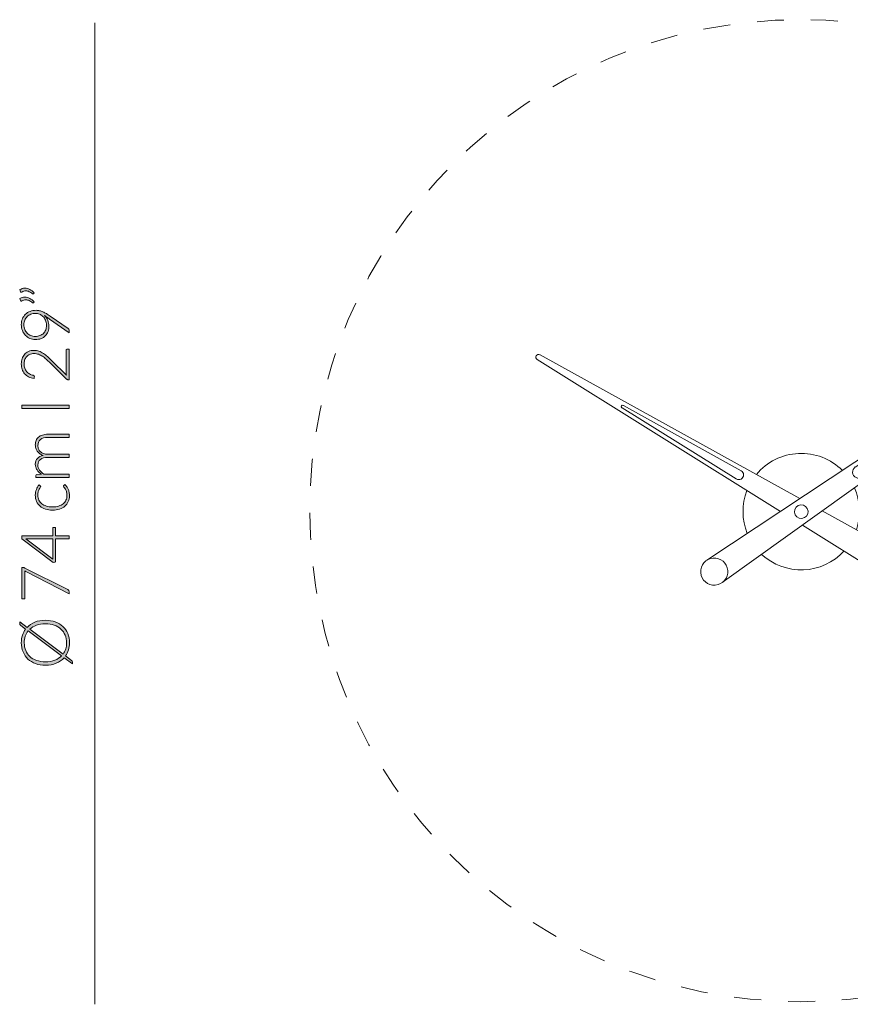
# Model space of a CAD drawing. Header units: inches. Extents: x 62.7 to 133.6, y -169.8 to -118.5.
# Tile 1 of 2: x 62.7 to 98.2, y -169.8 to -127.8. Entities that reach past the tile are written whole.
import ezdxf

# ---------------------------------------------------------------- set-up
doc = ezdxf.new("R2010")
doc.units = ezdxf.units.IN
doc.header["$MEASUREMENT"] = 0
doc.linetypes.add('AI-Linetype-1', pattern=[2.303413, 1.151706, -1.151706])
doc.layers.add('Capa 1', color=7, linetype='Continuous')

# ---------------------------------------------------------------- blocks, each defined once
blk = doc.blocks.new('block 2')
at = {"layer": 'Capa 1'}
h = blk.add_hatch(color=250, dxfattribs=at)
h.dxf.hatch_style = 2
edge = h.paths.add_edge_path()
edge.add_spline(control_points=[(62.745, -139.305), (62.781, -139.284), (62.816, -139.269), (62.852, -139.259), (62.887, -139.25), (62.923, -139.245), (62.959, -139.245), (63.033, -139.245), (63.104, -139.263), (63.172, -139.299), (63.241, -139.335), (63.303, -139.382), (63.359, -139.44), (63.359, -139.44), (63.333, -139.48), (63.333, -139.48), (63.327, -139.486), (63.321, -139.49), (63.313, -139.49), (63.306, -139.49), (63.299, -139.487), (63.293, -139.481), (63.246, -139.445), (63.198, -139.415), (63.15, -139.391), (63.103, -139.368), (63.053, -139.356), (63.002, -139.356), (62.947, -139.356), (62.891, -139.373), (62.833, -139.406), (62.825, -139.41), (62.818, -139.413), (62.81, -139.413), (62.797, -139.413), (62.787, -139.406), (62.782, -139.391), (62.782, -139.391), (62.745, -139.305), (62.745, -139.305)], knot_values=[0, 0, 0, 0, 1, 1, 1, 2, 2, 2, 3, 3, 3, 4, 4, 4, 5, 5, 5, 6, 6, 6, 7, 7, 7, 8, 8, 8, 9, 9, 9, 10, 10, 10, 11, 11, 11, 12, 12, 12, 13, 13, 13, 13], degree=3, periodic=1)
edge = h.paths.add_edge_path()
edge.add_spline(control_points=[(62.745, -139.687), (62.781, -139.666), (62.816, -139.651), (62.852, -139.642), (62.887, -139.632), (62.923, -139.627), (62.959, -139.627), (63.033, -139.627), (63.104, -139.645), (63.172, -139.681), (63.241, -139.717), (63.303, -139.764), (63.359, -139.822), (63.359, -139.822), (63.333, -139.862), (63.333, -139.862), (63.327, -139.868), (63.321, -139.872), (63.313, -139.872), (63.306, -139.872), (63.299, -139.869), (63.293, -139.863), (63.246, -139.827), (63.198, -139.797), (63.15, -139.774), (63.103, -139.75), (63.053, -139.738), (63.002, -139.738), (62.947, -139.738), (62.891, -139.755), (62.833, -139.788), (62.825, -139.793), (62.818, -139.795), (62.81, -139.795), (62.797, -139.795), (62.787, -139.788), (62.782, -139.774), (62.782, -139.774), (62.745, -139.687), (62.745, -139.687)], knot_values=[0, 0, 0, 0, 1, 1, 1, 2, 2, 2, 3, 3, 3, 4, 4, 4, 5, 5, 5, 6, 6, 6, 7, 7, 7, 8, 8, 8, 9, 9, 9, 10, 10, 10, 11, 11, 11, 12, 12, 12, 13, 13, 13, 13], degree=3, periodic=1)
h = blk.add_hatch(color=250, dxfattribs=at)
h.dxf.hatch_style = 2
edge = h.paths.add_edge_path()
edge.add_spline(control_points=[(63.988, -140.862), (63.988, -140.945), (63.975, -141.021), (63.948, -141.09), (63.921, -141.16), (63.882, -141.22), (63.832, -141.271), (63.782, -141.322), (63.721, -141.361), (63.651, -141.39), (63.58, -141.418), (63.501, -141.432), (63.414, -141.432), (63.328, -141.432), (63.248, -141.416), (63.175, -141.385), (63.101, -141.353), (63.037, -141.309), (62.983, -141.252), (62.929, -141.195), (62.887, -141.127), (62.856, -141.049), (62.825, -140.971), (62.81, -140.886), (62.81, -140.793), (62.81, -140.704), (62.825, -140.622), (62.855, -140.547), (62.886, -140.473), (62.929, -140.409), (62.984, -140.356), (63.04, -140.302), (63.106, -140.261), (63.183, -140.231), (63.26, -140.201), (63.346, -140.186), (63.441, -140.186), (63.493, -140.186), (63.543, -140.191), (63.59, -140.202), (63.638, -140.213), (63.685, -140.229), (63.732, -140.251), (63.78, -140.272), (63.828, -140.298), (63.878, -140.328), (63.928, -140.358), (63.981, -140.393), (64.038, -140.432), (64.038, -140.432), (64.811, -140.959), (64.811, -140.959), (64.833, -140.973), (64.844, -140.996), (64.844, -141.029), (64.844, -141.029), (64.844, -141.151), (64.844, -141.151), (64.844, -141.151), (64.014, -140.557), (64.014, -140.557), (63.974, -140.528), (63.936, -140.502), (63.901, -140.478), (63.865, -140.454), (63.831, -140.432), (63.798, -140.412), (63.858, -140.467), (63.905, -140.533), (63.938, -140.612), (63.971, -140.69), (63.988, -140.773), (63.988, -140.862)], knot_values=[0, 0, 0, 0, 1, 1, 1, 2, 2, 2, 3, 3, 3, 4, 4, 4, 5, 5, 5, 6, 6, 6, 7, 7, 7, 8, 8, 8, 9, 9, 9, 10, 10, 10, 11, 11, 11, 12, 12, 12, 13, 13, 13, 14, 14, 14, 15, 15, 15, 16, 16, 16, 17, 17, 17, 18, 18, 18, 19, 19, 19, 20, 20, 20, 21, 21, 21, 22, 22, 22, 23, 23, 23, 24, 24, 24, 24], degree=3, periodic=1)
edge = h.paths.add_edge_path()
edge.add_spline(control_points=[(63.415, -140.317), (63.342, -140.317), (63.276, -140.329), (63.215, -140.352), (63.154, -140.376), (63.103, -140.409), (63.059, -140.452), (63.016, -140.494), (62.983, -140.545), (62.959, -140.603), (62.934, -140.661), (62.922, -140.725), (62.922, -140.794), (62.922, -140.868), (62.934, -140.936), (62.958, -140.998), (62.982, -141.06), (63.015, -141.113), (63.057, -141.157), (63.1, -141.201), (63.151, -141.236), (63.21, -141.26), (63.269, -141.285), (63.334, -141.297), (63.405, -141.297), (63.479, -141.297), (63.546, -141.286), (63.605, -141.263), (63.664, -141.24), (63.714, -141.208), (63.756, -141.167), (63.797, -141.126), (63.828, -141.076), (63.85, -141.018), (63.872, -140.96), (63.883, -140.895), (63.883, -140.824), (63.883, -140.744), (63.869, -140.672), (63.842, -140.609), (63.814, -140.546), (63.778, -140.492), (63.734, -140.449), (63.689, -140.405), (63.639, -140.372), (63.584, -140.35), (63.528, -140.328), (63.472, -140.317), (63.415, -140.317)], knot_values=[0, 0, 0, 0, 1, 1, 1, 2, 2, 2, 3, 3, 3, 4, 4, 4, 5, 5, 5, 6, 6, 6, 7, 7, 7, 8, 8, 8, 9, 9, 9, 10, 10, 10, 11, 11, 11, 12, 12, 12, 13, 13, 13, 14, 14, 14, 15, 15, 15, 16, 16, 16, 16], degree=3, periodic=1)
h = blk.add_hatch(color=250, dxfattribs=at)
h.dxf.hatch_style = 2
edge = h.paths.add_edge_path()
edge.add_spline(control_points=[(62.81, -142.47), (62.81, -142.393), (62.821, -142.319), (62.843, -142.25), (62.866, -142.18), (62.899, -142.119), (62.944, -142.066), (62.989, -142.013), (63.046, -141.971), (63.113, -141.939), (63.181, -141.908), (63.261, -141.892), (63.352, -141.892), (63.427, -141.892), (63.498, -141.904), (63.563, -141.927), (63.627, -141.951), (63.69, -141.982), (63.749, -142.022), (63.809, -142.062), (63.867, -142.108), (63.923, -142.16), (63.98, -142.213), (64.037, -142.268), (64.096, -142.326), (64.096, -142.326), (64.739, -142.955), (64.739, -142.955), (64.731, -142.925), (64.725, -142.894), (64.721, -142.861), (64.718, -142.828), (64.716, -142.795), (64.716, -142.762), (64.716, -142.762), (64.716, -141.894), (64.716, -141.894), (64.716, -141.879), (64.72, -141.867), (64.729, -141.858), (64.738, -141.849), (64.75, -141.844), (64.764, -141.844), (64.764, -141.844), (64.844, -141.844), (64.844, -141.844), (64.844, -141.844), (64.844, -143.142), (64.844, -143.142), (64.844, -143.142), (64.795, -143.142), (64.795, -143.142), (64.785, -143.142), (64.774, -143.139), (64.763, -143.134), (64.752, -143.129), (64.743, -143.122), (64.736, -143.115), (64.736, -143.115), (64.041, -142.428), (64.041, -142.428), (63.983, -142.371), (63.927, -142.319), (63.873, -142.271), (63.819, -142.222), (63.765, -142.18), (63.71, -142.145), (63.655, -142.109), (63.598, -142.081), (63.54, -142.061), (63.483, -142.041), (63.421, -142.03), (63.356, -142.03), (63.282, -142.03), (63.218, -142.043), (63.163, -142.067), (63.109, -142.092), (63.064, -142.125), (63.029, -142.166), (62.994, -142.207), (62.968, -142.255), (62.951, -142.308), (62.934, -142.362), (62.925, -142.418), (62.925, -142.477), (62.925, -142.54), (62.935, -142.599), (62.954, -142.652), (62.974, -142.706), (63.001, -142.753), (63.035, -142.794), (63.07, -142.835), (63.111, -142.869), (63.159, -142.897), (63.207, -142.923), (63.259, -142.942), (63.316, -142.953), (63.349, -142.962), (63.366, -142.981), (63.366, -143.01), (63.366, -143.011), (63.365, -143.014), (63.365, -143.017), (63.364, -143.019), (63.364, -143.022), (63.364, -143.024), (63.364, -143.024), (63.353, -143.092), (63.353, -143.092), (63.267, -143.08), (63.19, -143.057), (63.123, -143.022), (63.055, -142.986), (62.999, -142.941), (62.952, -142.887), (62.906, -142.833), (62.87, -142.771), (62.846, -142.7), (62.822, -142.629), (62.81, -142.552), (62.81, -142.47)], knot_values=[0, 0, 0, 0, 1, 1, 1, 2, 2, 2, 3, 3, 3, 4, 4, 4, 5, 5, 5, 6, 6, 6, 7, 7, 7, 8, 8, 8, 9, 9, 9, 10, 10, 10, 11, 11, 11, 12, 12, 12, 13, 13, 13, 14, 14, 14, 15, 15, 15, 16, 16, 16, 17, 17, 17, 18, 18, 18, 19, 19, 19, 20, 20, 20, 21, 21, 21, 22, 22, 22, 23, 23, 23, 24, 24, 24, 25, 25, 25, 26, 26, 26, 27, 27, 27, 28, 28, 28, 29, 29, 29, 30, 30, 30, 31, 31, 31, 32, 32, 32, 33, 33, 33, 34, 34, 34, 35, 35, 35, 36, 36, 36, 37, 37, 37, 38, 38, 38, 39, 39, 39, 40, 40, 40, 40], degree=3, periodic=1)
h = blk.add_hatch(color=250, dxfattribs=at)
h.dxf.hatch_style = 2
h.paths.add_polyline_path([(64.844, -144.226), (64.844, -144.372), (62.833, -144.372), (62.833, -144.226)])
h = blk.add_hatch(color=250, dxfattribs=at)
h.dxf.hatch_style = 2
edge = h.paths.add_edge_path()
edge.add_spline(control_points=[(64.844, -147.303), (64.844, -147.303), (63.43, -147.303), (63.43, -147.303), (63.43, -147.303), (63.43, -147.229), (63.43, -147.229), (63.43, -147.204), (63.441, -147.19), (63.465, -147.186), (63.465, -147.186), (63.67, -147.173), (63.67, -147.173), (63.631, -147.146), (63.595, -147.116), (63.563, -147.085), (63.531, -147.054), (63.503, -147.02), (63.48, -146.985), (63.457, -146.949), (63.439, -146.912), (63.426, -146.871), (63.413, -146.831), (63.407, -146.789), (63.407, -146.744), (63.407, -146.641), (63.437, -146.558), (63.497, -146.497), (63.557, -146.435), (63.641, -146.393), (63.748, -146.372), (63.689, -146.355), (63.638, -146.331), (63.596, -146.3), (63.553, -146.269), (63.518, -146.234), (63.49, -146.194), (63.462, -146.155), (63.441, -146.111), (63.427, -146.065), (63.414, -146.018), (63.407, -145.97), (63.407, -145.921), (63.407, -145.851), (63.419, -145.788), (63.442, -145.732), (63.465, -145.676), (63.499, -145.628), (63.545, -145.589), (63.59, -145.55), (63.646, -145.52), (63.712, -145.499), (63.779, -145.478), (63.855, -145.468), (63.94, -145.468), (63.94, -145.468), (64.844, -145.468), (64.844, -145.468), (64.844, -145.468), (64.844, -145.603), (64.844, -145.603), (64.844, -145.603), (63.94, -145.603), (63.94, -145.603), (63.801, -145.603), (63.696, -145.633), (63.624, -145.692), (63.551, -145.752), (63.515, -145.837), (63.515, -145.948), (63.515, -145.997), (63.524, -146.045), (63.542, -146.09), (63.56, -146.135), (63.587, -146.175), (63.622, -146.209), (63.658, -146.244), (63.702, -146.271), (63.755, -146.292), (63.808, -146.312), (63.87, -146.322), (63.94, -146.322), (63.94, -146.322), (64.844, -146.322), (64.844, -146.322), (64.844, -146.322), (64.844, -146.457), (64.844, -146.457), (64.844, -146.457), (63.94, -146.457), (63.94, -146.457), (63.802, -146.457), (63.697, -146.484), (63.624, -146.539), (63.551, -146.594), (63.515, -146.674), (63.515, -146.78), (63.515, -146.856), (63.538, -146.927), (63.584, -146.993), (63.63, -147.058), (63.693, -147.116), (63.775, -147.168), (63.775, -147.168), (64.844, -147.168), (64.844, -147.168), (64.844, -147.168), (64.844, -147.303), (64.844, -147.303)], knot_values=[0, 0, 0, 0, 1, 1, 1, 2, 2, 2, 3, 3, 3, 4, 4, 4, 5, 5, 5, 6, 6, 6, 7, 7, 7, 8, 8, 8, 9, 9, 9, 10, 10, 10, 11, 11, 11, 12, 12, 12, 13, 13, 13, 14, 14, 14, 15, 15, 15, 16, 16, 16, 17, 17, 17, 18, 18, 18, 19, 19, 19, 20, 20, 20, 21, 21, 21, 22, 22, 22, 23, 23, 23, 24, 24, 24, 25, 25, 25, 26, 26, 26, 27, 27, 27, 28, 28, 28, 29, 29, 29, 30, 30, 30, 31, 31, 31, 32, 32, 32, 33, 33, 33, 34, 34, 34, 35, 35, 35, 36, 36, 36, 36], degree=3, periodic=1)
h = blk.add_hatch(color=250, dxfattribs=at)
h.dxf.hatch_style = 2
edge = h.paths.add_edge_path()
edge.add_spline(control_points=[(63.619, -147.665), (63.623, -147.67), (63.627, -147.674), (63.631, -147.678), (63.634, -147.683), (63.636, -147.688), (63.636, -147.696), (63.636, -147.706), (63.629, -147.719), (63.616, -147.735), (63.604, -147.752), (63.59, -147.774), (63.575, -147.801), (63.559, -147.829), (63.545, -147.863), (63.533, -147.904), (63.52, -147.945), (63.513, -147.995), (63.513, -148.054), (63.513, -148.136), (63.528, -148.208), (63.557, -148.271), (63.586, -148.334), (63.627, -148.387), (63.681, -148.43), (63.735, -148.473), (63.801, -148.506), (63.877, -148.529), (63.954, -148.552), (64.04, -148.563), (64.136, -148.563), (64.235, -148.563), (64.324, -148.551), (64.4, -148.528), (64.477, -148.505), (64.542, -148.472), (64.594, -148.429), (64.647, -148.387), (64.687, -148.335), (64.714, -148.274), (64.742, -148.214), (64.756, -148.147), (64.756, -148.073), (64.756, -148.005), (64.747, -147.947), (64.731, -147.901), (64.715, -147.856), (64.698, -147.818), (64.679, -147.788), (64.66, -147.758), (64.642, -147.734), (64.626, -147.717), (64.61, -147.699), (64.602, -147.685), (64.602, -147.675), (64.602, -147.662), (64.607, -147.653), (64.616, -147.646), (64.616, -147.646), (64.662, -147.609), (64.662, -147.609), (64.69, -147.631), (64.717, -147.659), (64.741, -147.692), (64.766, -147.725), (64.787, -147.762), (64.805, -147.804), (64.823, -147.846), (64.837, -147.891), (64.847, -147.94), (64.857, -147.989), (64.862, -148.04), (64.862, -148.093), (64.862, -148.183), (64.846, -148.265), (64.813, -148.339), (64.78, -148.414), (64.733, -148.477), (64.671, -148.531), (64.609, -148.585), (64.533, -148.626), (64.443, -148.656), (64.353, -148.686), (64.251, -148.701), (64.136, -148.701), (64.028, -148.701), (63.929, -148.687), (63.84, -148.658), (63.751, -148.63), (63.674, -148.588), (63.61, -148.534), (63.546, -148.479), (63.496, -148.413), (63.46, -148.333), (63.425, -148.254), (63.407, -148.164), (63.407, -148.061), (63.407, -147.969), (63.422, -147.888), (63.451, -147.816), (63.48, -147.745), (63.52, -147.682), (63.57, -147.629), (63.57, -147.629), (63.619, -147.665), (63.619, -147.665)], knot_values=[0, 0, 0, 0, 1, 1, 1, 2, 2, 2, 3, 3, 3, 4, 4, 4, 5, 5, 5, 6, 6, 6, 7, 7, 7, 8, 8, 8, 9, 9, 9, 10, 10, 10, 11, 11, 11, 12, 12, 12, 13, 13, 13, 14, 14, 14, 15, 15, 15, 16, 16, 16, 17, 17, 17, 18, 18, 18, 19, 19, 19, 20, 20, 20, 21, 21, 21, 22, 22, 22, 23, 23, 23, 24, 24, 24, 25, 25, 25, 26, 26, 26, 27, 27, 27, 28, 28, 28, 29, 29, 29, 30, 30, 30, 31, 31, 31, 32, 32, 32, 33, 33, 33, 34, 34, 34, 35, 35, 35, 35], degree=3, periodic=1)
h = blk.add_hatch(color=250, dxfattribs=at)
h.dxf.hatch_style = 2
edge = h.paths.add_edge_path()
edge.add_spline(control_points=[(64.159, -149.802), (64.159, -149.802), (64.159, -149.434), (64.159, -149.434), (64.159, -149.434), (64.233, -149.434), (64.233, -149.434), (64.243, -149.434), (64.251, -149.437), (64.257, -149.443), (64.264, -149.45), (64.267, -149.459), (64.267, -149.472), (64.267, -149.472), (64.267, -149.802), (64.267, -149.802), (64.267, -149.802), (64.844, -149.802), (64.844, -149.802), (64.844, -149.802), (64.844, -149.924), (64.844, -149.924), (64.844, -149.924), (64.267, -149.924), (64.267, -149.924), (64.267, -149.924), (64.267, -150.872), (64.267, -150.872), (64.267, -150.886), (64.264, -150.897), (64.257, -150.905), (64.251, -150.912), (64.243, -150.918), (64.233, -150.921), (64.233, -150.921), (64.166, -150.933), (64.166, -150.933), (64.166, -150.933), (62.83, -149.923), (62.83, -149.923), (62.83, -149.923), (62.83, -149.802), (62.83, -149.802), (62.83, -149.802), (64.159, -149.802), (64.159, -149.802)], knot_values=[0, 0, 0, 0, 1, 1, 1, 2, 2, 2, 3, 3, 3, 4, 4, 4, 5, 5, 5, 6, 6, 6, 7, 7, 7, 8, 8, 8, 9, 9, 9, 10, 10, 10, 11, 11, 11, 12, 12, 12, 13, 13, 13, 14, 14, 14, 15, 15, 15, 15], degree=3, periodic=1)
edge = h.paths.add_edge_path()
edge.add_spline(control_points=[(63.106, -149.924), (63.09, -149.924), (63.072, -149.924), (63.054, -149.923), (63.036, -149.922), (63.018, -149.92), (62.999, -149.917), (62.999, -149.917), (64.159, -150.786), (64.159, -150.786), (64.159, -150.786), (64.159, -149.924), (64.159, -149.924), (64.159, -149.924), (63.106, -149.924), (63.106, -149.924)], knot_values=[0, 0, 0, 0, 1, 1, 1, 2, 2, 2, 3, 3, 3, 4, 4, 4, 5, 5, 5, 5], degree=3, periodic=1)
h = blk.add_hatch(color=250, dxfattribs=at)
h.dxf.hatch_style = 2
edge = h.paths.add_edge_path()
edge.add_spline(control_points=[(62.833, -151.149), (62.833, -151.149), (62.894, -151.149), (62.894, -151.149), (62.91, -151.149), (62.924, -151.151), (62.936, -151.154), (62.948, -151.158), (62.958, -151.162), (62.966, -151.167), (62.966, -151.167), (64.792, -152.089), (64.792, -152.089), (64.808, -152.096), (64.82, -152.106), (64.829, -152.119), (64.839, -152.132), (64.844, -152.149), (64.844, -152.17), (64.844, -152.17), (64.844, -152.262), (64.844, -152.262), (64.844, -152.262), (63.025, -151.334), (63.025, -151.334), (63, -151.322), (62.978, -151.307), (62.958, -151.29), (62.958, -151.29), (62.958, -152.45), (62.958, -152.45), (62.958, -152.46), (62.954, -152.469), (62.946, -152.476), (62.939, -152.483), (62.93, -152.487), (62.92, -152.487), (62.92, -152.487), (62.833, -152.487), (62.833, -152.487), (62.833, -152.487), (62.833, -151.149), (62.833, -151.149)], knot_values=[0, 0, 0, 0, 1, 1, 1, 2, 2, 2, 3, 3, 3, 4, 4, 4, 5, 5, 5, 6, 6, 6, 7, 7, 7, 8, 8, 8, 9, 9, 9, 10, 10, 10, 11, 11, 11, 12, 12, 12, 13, 13, 13, 14, 14, 14, 14], degree=3, periodic=1)
h = blk.add_hatch(color=250, dxfattribs=at)
h.dxf.hatch_style = 2
edge = h.paths.add_edge_path()
edge.add_spline(control_points=[(63.837, -153.394), (63.993, -153.394), (64.134, -153.418), (64.26, -153.464), (64.387, -153.511), (64.495, -153.576), (64.584, -153.66), (64.674, -153.744), (64.743, -153.846), (64.792, -153.963), (64.84, -154.081), (64.865, -154.211), (64.865, -154.353), (64.865, -154.463), (64.85, -154.564), (64.822, -154.659), (64.793, -154.753), (64.751, -154.838), (64.697, -154.915), (64.697, -154.915), (64.947, -155.101), (64.947, -155.101), (64.963, -155.113), (64.975, -155.127), (64.982, -155.142), (64.989, -155.157), (64.993, -155.173), (64.993, -155.189), (64.993, -155.189), (64.993, -155.252), (64.993, -155.252), (64.993, -155.252), (64.639, -154.989), (64.639, -154.989), (64.548, -155.091), (64.435, -155.171), (64.3, -155.227), (64.165, -155.284), (64.011, -155.312), (63.837, -155.312), (63.683, -155.312), (63.543, -155.288), (63.416, -155.241), (63.29, -155.194), (63.182, -155.129), (63.092, -155.044), (63.003, -154.96), (62.933, -154.859), (62.884, -154.742), (62.835, -154.624), (62.81, -154.495), (62.81, -154.353), (62.81, -154.239), (62.826, -154.132), (62.858, -154.034), (62.889, -153.935), (62.935, -153.847), (62.995, -153.768), (62.995, -153.768), (62.783, -153.611), (62.783, -153.611), (62.768, -153.599), (62.757, -153.589), (62.75, -153.58), (62.744, -153.572), (62.74, -153.558), (62.74, -153.54), (62.74, -153.54), (62.74, -153.461), (62.74, -153.461), (62.74, -153.461), (63.056, -153.696), (63.056, -153.696), (63.147, -153.6), (63.258, -153.526), (63.39, -153.473), (63.522, -153.42), (63.671, -153.394), (63.837, -153.394)], knot_values=[0, 0, 0, 0, 1, 1, 1, 2, 2, 2, 3, 3, 3, 4, 4, 4, 5, 5, 5, 6, 6, 6, 7, 7, 7, 8, 8, 8, 9, 9, 9, 10, 10, 10, 11, 11, 11, 12, 12, 12, 13, 13, 13, 14, 14, 14, 15, 15, 15, 16, 16, 16, 17, 17, 17, 18, 18, 18, 19, 19, 19, 20, 20, 20, 21, 21, 21, 22, 22, 22, 23, 23, 23, 24, 24, 24, 25, 25, 25, 26, 26, 26, 26], degree=3, periodic=1)
edge = h.paths.add_edge_path()
edge.add_spline(control_points=[(63.837, -155.162), (63.989, -155.162), (64.123, -155.14), (64.239, -155.095), (64.355, -155.051), (64.452, -154.989), (64.53, -154.908), (64.53, -154.908), (63.101, -153.848), (63.101, -153.848), (63.047, -153.915), (63.006, -153.991), (62.978, -154.076), (62.949, -154.16), (62.935, -154.253), (62.935, -154.353), (62.935, -154.473), (62.956, -154.582), (62.997, -154.681), (63.038, -154.781), (63.098, -154.865), (63.175, -154.937), (63.253, -155.009), (63.348, -155.064), (63.46, -155.103), (63.571, -155.142), (63.697, -155.162), (63.837, -155.162)], knot_values=[0, 0, 0, 0, 1, 1, 1, 2, 2, 2, 3, 3, 3, 4, 4, 4, 5, 5, 5, 6, 6, 6, 7, 7, 7, 8, 8, 8, 9, 9, 9, 9], degree=3, periodic=1)
edge = h.paths.add_edge_path()
edge.add_spline(control_points=[(63.837, -153.545), (63.693, -153.545), (63.565, -153.565), (63.452, -153.606), (63.34, -153.647), (63.244, -153.704), (63.167, -153.778), (63.167, -153.778), (64.591, -154.837), (64.591, -154.837), (64.639, -154.772), (64.676, -154.699), (64.701, -154.617), (64.726, -154.536), (64.739, -154.448), (64.739, -154.353), (64.739, -154.232), (64.718, -154.122), (64.677, -154.023), (64.637, -153.923), (64.577, -153.838), (64.5, -153.768), (64.422, -153.697), (64.328, -153.642), (64.216, -153.603), (64.105, -153.564), (63.979, -153.545), (63.837, -153.545)], knot_values=[0, 0, 0, 0, 1, 1, 1, 2, 2, 2, 3, 3, 3, 4, 4, 4, 5, 5, 5, 6, 6, 6, 7, 7, 7, 8, 8, 8, 9, 9, 9, 9], degree=3, periodic=1)
at = {"layer": 'Capa 1', "lineweight": 0}
blk.add_lwpolyline([(64.844, -144.226), (64.844, -144.372), (62.833, -144.372), (62.833, -144.226), (64.844, -144.226)], dxfattribs=at)
for points, knots in [([(62.745, -139.305), (62.781, -139.284), (62.816, -139.269), (62.852, -139.259), (62.887, -139.25), (62.923, -139.245), (62.959, -139.245), (63.033, -139.245), (63.104, -139.263), (63.172, -139.299), (63.241, -139.335), (63.303, -139.382), (63.359, -139.44), (63.359, -139.44), (63.333, -139.48), (63.333, -139.48), (63.327, -139.486), (63.321, -139.49), (63.313, -139.49), (63.306, -139.49), (63.299, -139.487), (63.293, -139.481), (63.246, -139.445), (63.198, -139.415), (63.15, -139.391), (63.103, -139.368), (63.053, -139.356), (63.002, -139.356), (62.947, -139.356), (62.891, -139.373), (62.833, -139.406), (62.825, -139.41), (62.818, -139.413), (62.81, -139.413), (62.797, -139.413), (62.787, -139.406), (62.782, -139.391), (62.782, -139.391), (62.745, -139.305), (62.745, -139.305)], [0, 0, 0, 0, 1, 1, 1, 2, 2, 2, 3, 3, 3, 4, 4, 4, 5, 5, 5, 6, 6, 6, 7, 7, 7, 8, 8, 8, 9, 9, 9, 10, 10, 10, 11, 11, 11, 12, 12, 12, 13, 13, 13, 13]), ([(62.745, -139.687), (62.781, -139.666), (62.816, -139.651), (62.852, -139.642), (62.887, -139.632), (62.923, -139.627), (62.959, -139.627), (63.033, -139.627), (63.104, -139.645), (63.172, -139.681), (63.241, -139.717), (63.303, -139.764), (63.359, -139.822), (63.359, -139.822), (63.333, -139.862), (63.333, -139.862), (63.327, -139.868), (63.321, -139.872), (63.313, -139.872), (63.306, -139.872), (63.299, -139.869), (63.293, -139.863), (63.246, -139.827), (63.198, -139.797), (63.15, -139.774), (63.103, -139.75), (63.053, -139.738), (63.002, -139.738), (62.947, -139.738), (62.891, -139.755), (62.833, -139.788), (62.825, -139.793), (62.818, -139.795), (62.81, -139.795), (62.797, -139.795), (62.787, -139.788), (62.782, -139.774), (62.782, -139.774), (62.745, -139.687), (62.745, -139.687)], [0, 0, 0, 0, 1, 1, 1, 2, 2, 2, 3, 3, 3, 4, 4, 4, 5, 5, 5, 6, 6, 6, 7, 7, 7, 8, 8, 8, 9, 9, 9, 10, 10, 10, 11, 11, 11, 12, 12, 12, 13, 13, 13, 13]), ([(63.988, -140.862), (63.988, -140.945), (63.975, -141.021), (63.948, -141.09), (63.921, -141.16), (63.882, -141.22), (63.832, -141.271), (63.782, -141.322), (63.721, -141.361), (63.651, -141.39), (63.58, -141.418), (63.501, -141.432), (63.414, -141.432), (63.328, -141.432), (63.248, -141.416), (63.175, -141.385), (63.101, -141.353), (63.037, -141.309), (62.983, -141.252), (62.929, -141.195), (62.887, -141.127), (62.856, -141.049), (62.825, -140.971), (62.81, -140.886), (62.81, -140.793), (62.81, -140.704), (62.825, -140.622), (62.855, -140.547), (62.886, -140.473), (62.929, -140.409), (62.984, -140.356), (63.04, -140.302), (63.106, -140.261), (63.183, -140.231), (63.26, -140.201), (63.346, -140.186), (63.441, -140.186), (63.493, -140.186), (63.543, -140.191), (63.59, -140.202), (63.638, -140.213), (63.685, -140.229), (63.732, -140.251), (63.78, -140.272), (63.828, -140.298), (63.878, -140.328), (63.928, -140.358), (63.981, -140.393), (64.038, -140.432), (64.038, -140.432), (64.811, -140.959), (64.811, -140.959), (64.833, -140.973), (64.844, -140.996), (64.844, -141.029), (64.844, -141.029), (64.844, -141.151), (64.844, -141.151), (64.844, -141.151), (64.014, -140.557), (64.014, -140.557), (63.974, -140.528), (63.936, -140.502), (63.901, -140.478), (63.865, -140.454), (63.831, -140.432), (63.798, -140.412), (63.858, -140.467), (63.905, -140.533), (63.938, -140.612), (63.971, -140.69), (63.988, -140.773), (63.988, -140.862)], [0, 0, 0, 0, 1, 1, 1, 2, 2, 2, 3, 3, 3, 4, 4, 4, 5, 5, 5, 6, 6, 6, 7, 7, 7, 8, 8, 8, 9, 9, 9, 10, 10, 10, 11, 11, 11, 12, 12, 12, 13, 13, 13, 14, 14, 14, 15, 15, 15, 16, 16, 16, 17, 17, 17, 18, 18, 18, 19, 19, 19, 20, 20, 20, 21, 21, 21, 22, 22, 22, 23, 23, 23, 24, 24, 24, 24]), ([(63.415, -140.317), (63.342, -140.317), (63.276, -140.329), (63.215, -140.352), (63.154, -140.376), (63.103, -140.409), (63.059, -140.452), (63.016, -140.494), (62.983, -140.545), (62.959, -140.603), (62.934, -140.661), (62.922, -140.725), (62.922, -140.794), (62.922, -140.868), (62.934, -140.936), (62.958, -140.998), (62.982, -141.06), (63.015, -141.113), (63.057, -141.157), (63.1, -141.201), (63.151, -141.236), (63.21, -141.26), (63.269, -141.285), (63.334, -141.297), (63.405, -141.297), (63.479, -141.297), (63.546, -141.286), (63.605, -141.263), (63.664, -141.24), (63.714, -141.208), (63.756, -141.167), (63.797, -141.126), (63.828, -141.076), (63.85, -141.018), (63.872, -140.96), (63.883, -140.895), (63.883, -140.824), (63.883, -140.744), (63.869, -140.672), (63.842, -140.609), (63.814, -140.546), (63.778, -140.492), (63.734, -140.449), (63.689, -140.405), (63.639, -140.372), (63.584, -140.35), (63.528, -140.328), (63.472, -140.317), (63.415, -140.317)], [0, 0, 0, 0, 1, 1, 1, 2, 2, 2, 3, 3, 3, 4, 4, 4, 5, 5, 5, 6, 6, 6, 7, 7, 7, 8, 8, 8, 9, 9, 9, 10, 10, 10, 11, 11, 11, 12, 12, 12, 13, 13, 13, 14, 14, 14, 15, 15, 15, 16, 16, 16, 16]), ([(62.81, -142.47), (62.81, -142.393), (62.821, -142.319), (62.843, -142.25), (62.866, -142.18), (62.899, -142.119), (62.944, -142.066), (62.989, -142.013), (63.046, -141.971), (63.113, -141.939), (63.181, -141.908), (63.261, -141.892), (63.352, -141.892), (63.427, -141.892), (63.498, -141.904), (63.563, -141.927), (63.627, -141.951), (63.69, -141.982), (63.749, -142.022), (63.809, -142.062), (63.867, -142.108), (63.923, -142.16), (63.98, -142.213), (64.037, -142.268), (64.096, -142.326), (64.096, -142.326), (64.739, -142.955), (64.739, -142.955), (64.731, -142.925), (64.725, -142.894), (64.721, -142.861), (64.718, -142.828), (64.716, -142.795), (64.716, -142.762), (64.716, -142.762), (64.716, -141.894), (64.716, -141.894), (64.716, -141.879), (64.72, -141.867), (64.729, -141.858), (64.738, -141.849), (64.75, -141.844), (64.764, -141.844), (64.764, -141.844), (64.844, -141.844), (64.844, -141.844), (64.844, -141.844), (64.844, -143.142), (64.844, -143.142), (64.844, -143.142), (64.795, -143.142), (64.795, -143.142), (64.785, -143.142), (64.774, -143.139), (64.763, -143.134), (64.752, -143.129), (64.743, -143.122), (64.736, -143.115), (64.736, -143.115), (64.041, -142.428), (64.041, -142.428), (63.983, -142.371), (63.927, -142.319), (63.873, -142.271), (63.819, -142.222), (63.765, -142.18), (63.71, -142.145), (63.655, -142.109), (63.598, -142.081), (63.54, -142.061), (63.483, -142.041), (63.421, -142.03), (63.356, -142.03), (63.282, -142.03), (63.218, -142.043), (63.163, -142.067), (63.109, -142.092), (63.064, -142.125), (63.029, -142.166), (62.994, -142.207), (62.968, -142.255), (62.951, -142.308), (62.934, -142.362), (62.925, -142.418), (62.925, -142.477), (62.925, -142.54), (62.935, -142.599), (62.954, -142.652), (62.974, -142.706), (63.001, -142.753), (63.035, -142.794), (63.07, -142.835), (63.111, -142.869), (63.159, -142.897), (63.207, -142.923), (63.259, -142.942), (63.316, -142.953), (63.349, -142.962), (63.366, -142.981), (63.366, -143.01), (63.366, -143.011), (63.365, -143.014), (63.365, -143.017), (63.364, -143.019), (63.364, -143.022), (63.364, -143.024), (63.364, -143.024), (63.353, -143.092), (63.353, -143.092), (63.267, -143.08), (63.19, -143.057), (63.123, -143.022), (63.055, -142.986), (62.999, -142.941), (62.952, -142.887), (62.906, -142.833), (62.87, -142.771), (62.846, -142.7), (62.822, -142.629), (62.81, -142.552), (62.81, -142.47)], [0, 0, 0, 0, 1, 1, 1, 2, 2, 2, 3, 3, 3, 4, 4, 4, 5, 5, 5, 6, 6, 6, 7, 7, 7, 8, 8, 8, 9, 9, 9, 10, 10, 10, 11, 11, 11, 12, 12, 12, 13, 13, 13, 14, 14, 14, 15, 15, 15, 16, 16, 16, 17, 17, 17, 18, 18, 18, 19, 19, 19, 20, 20, 20, 21, 21, 21, 22, 22, 22, 23, 23, 23, 24, 24, 24, 25, 25, 25, 26, 26, 26, 27, 27, 27, 28, 28, 28, 29, 29, 29, 30, 30, 30, 31, 31, 31, 32, 32, 32, 33, 33, 33, 34, 34, 34, 35, 35, 35, 36, 36, 36, 37, 37, 37, 38, 38, 38, 39, 39, 39, 40, 40, 40, 40]), ([(64.844, -147.303), (64.844, -147.303), (63.43, -147.303), (63.43, -147.303), (63.43, -147.303), (63.43, -147.229), (63.43, -147.229), (63.43, -147.204), (63.441, -147.19), (63.465, -147.186), (63.465, -147.186), (63.67, -147.173), (63.67, -147.173), (63.631, -147.146), (63.595, -147.116), (63.563, -147.085), (63.531, -147.054), (63.503, -147.02), (63.48, -146.985), (63.457, -146.949), (63.439, -146.912), (63.426, -146.871), (63.413, -146.831), (63.407, -146.789), (63.407, -146.744), (63.407, -146.641), (63.437, -146.558), (63.497, -146.497), (63.557, -146.435), (63.641, -146.393), (63.748, -146.372), (63.689, -146.355), (63.638, -146.331), (63.596, -146.3), (63.553, -146.269), (63.518, -146.234), (63.49, -146.194), (63.462, -146.155), (63.441, -146.111), (63.427, -146.065), (63.414, -146.018), (63.407, -145.97), (63.407, -145.921), (63.407, -145.851), (63.419, -145.788), (63.442, -145.732), (63.465, -145.676), (63.499, -145.628), (63.545, -145.589), (63.59, -145.55), (63.646, -145.52), (63.712, -145.499), (63.779, -145.478), (63.855, -145.468), (63.94, -145.468), (63.94, -145.468), (64.844, -145.468), (64.844, -145.468), (64.844, -145.468), (64.844, -145.603), (64.844, -145.603), (64.844, -145.603), (63.94, -145.603), (63.94, -145.603), (63.801, -145.603), (63.696, -145.633), (63.624, -145.692), (63.551, -145.752), (63.515, -145.837), (63.515, -145.948), (63.515, -145.997), (63.524, -146.045), (63.542, -146.09), (63.56, -146.135), (63.587, -146.175), (63.622, -146.209), (63.658, -146.244), (63.702, -146.271), (63.755, -146.292), (63.808, -146.312), (63.87, -146.322), (63.94, -146.322), (63.94, -146.322), (64.844, -146.322), (64.844, -146.322), (64.844, -146.322), (64.844, -146.457), (64.844, -146.457), (64.844, -146.457), (63.94, -146.457), (63.94, -146.457), (63.802, -146.457), (63.697, -146.484), (63.624, -146.539), (63.551, -146.594), (63.515, -146.674), (63.515, -146.78), (63.515, -146.856), (63.538, -146.927), (63.584, -146.993), (63.63, -147.058), (63.693, -147.116), (63.775, -147.168), (63.775, -147.168), (64.844, -147.168), (64.844, -147.168), (64.844, -147.168), (64.844, -147.303), (64.844, -147.303)], [0, 0, 0, 0, 1, 1, 1, 2, 2, 2, 3, 3, 3, 4, 4, 4, 5, 5, 5, 6, 6, 6, 7, 7, 7, 8, 8, 8, 9, 9, 9, 10, 10, 10, 11, 11, 11, 12, 12, 12, 13, 13, 13, 14, 14, 14, 15, 15, 15, 16, 16, 16, 17, 17, 17, 18, 18, 18, 19, 19, 19, 20, 20, 20, 21, 21, 21, 22, 22, 22, 23, 23, 23, 24, 24, 24, 25, 25, 25, 26, 26, 26, 27, 27, 27, 28, 28, 28, 29, 29, 29, 30, 30, 30, 31, 31, 31, 32, 32, 32, 33, 33, 33, 34, 34, 34, 35, 35, 35, 36, 36, 36, 36]), ([(63.619, -147.665), (63.623, -147.67), (63.627, -147.674), (63.631, -147.678), (63.634, -147.683), (63.636, -147.688), (63.636, -147.696), (63.636, -147.706), (63.629, -147.719), (63.616, -147.735), (63.604, -147.752), (63.59, -147.774), (63.575, -147.801), (63.559, -147.829), (63.545, -147.863), (63.533, -147.904), (63.52, -147.945), (63.513, -147.995), (63.513, -148.054), (63.513, -148.136), (63.528, -148.208), (63.557, -148.271), (63.586, -148.334), (63.627, -148.387), (63.681, -148.43), (63.735, -148.473), (63.801, -148.506), (63.877, -148.529), (63.954, -148.552), (64.04, -148.563), (64.136, -148.563), (64.235, -148.563), (64.324, -148.551), (64.4, -148.528), (64.477, -148.505), (64.542, -148.472), (64.594, -148.429), (64.647, -148.387), (64.687, -148.335), (64.714, -148.274), (64.742, -148.214), (64.756, -148.147), (64.756, -148.073), (64.756, -148.005), (64.747, -147.947), (64.731, -147.901), (64.715, -147.856), (64.698, -147.818), (64.679, -147.788), (64.66, -147.758), (64.642, -147.734), (64.626, -147.717), (64.61, -147.699), (64.602, -147.685), (64.602, -147.675), (64.602, -147.662), (64.607, -147.653), (64.616, -147.646), (64.616, -147.646), (64.662, -147.609), (64.662, -147.609), (64.69, -147.631), (64.717, -147.659), (64.741, -147.692), (64.766, -147.725), (64.787, -147.762), (64.805, -147.804), (64.823, -147.846), (64.837, -147.891), (64.847, -147.94), (64.857, -147.989), (64.862, -148.04), (64.862, -148.093), (64.862, -148.183), (64.846, -148.265), (64.813, -148.339), (64.78, -148.414), (64.733, -148.477), (64.671, -148.531), (64.609, -148.585), (64.533, -148.626), (64.443, -148.656), (64.353, -148.686), (64.251, -148.701), (64.136, -148.701), (64.028, -148.701), (63.929, -148.687), (63.84, -148.658), (63.751, -148.63), (63.674, -148.588), (63.61, -148.534), (63.546, -148.479), (63.496, -148.413), (63.46, -148.333), (63.425, -148.254), (63.407, -148.164), (63.407, -148.061), (63.407, -147.969), (63.422, -147.888), (63.451, -147.816), (63.48, -147.745), (63.52, -147.682), (63.57, -147.629), (63.57, -147.629), (63.619, -147.665), (63.619, -147.665)], [0, 0, 0, 0, 1, 1, 1, 2, 2, 2, 3, 3, 3, 4, 4, 4, 5, 5, 5, 6, 6, 6, 7, 7, 7, 8, 8, 8, 9, 9, 9, 10, 10, 10, 11, 11, 11, 12, 12, 12, 13, 13, 13, 14, 14, 14, 15, 15, 15, 16, 16, 16, 17, 17, 17, 18, 18, 18, 19, 19, 19, 20, 20, 20, 21, 21, 21, 22, 22, 22, 23, 23, 23, 24, 24, 24, 25, 25, 25, 26, 26, 26, 27, 27, 27, 28, 28, 28, 29, 29, 29, 30, 30, 30, 31, 31, 31, 32, 32, 32, 33, 33, 33, 34, 34, 34, 35, 35, 35, 35]), ([(64.159, -149.802), (64.159, -149.802), (64.159, -149.434), (64.159, -149.434), (64.159, -149.434), (64.233, -149.434), (64.233, -149.434), (64.243, -149.434), (64.251, -149.437), (64.257, -149.443), (64.264, -149.45), (64.267, -149.459), (64.267, -149.472), (64.267, -149.472), (64.267, -149.802), (64.267, -149.802), (64.267, -149.802), (64.844, -149.802), (64.844, -149.802), (64.844, -149.802), (64.844, -149.924), (64.844, -149.924), (64.844, -149.924), (64.267, -149.924), (64.267, -149.924), (64.267, -149.924), (64.267, -150.872), (64.267, -150.872), (64.267, -150.886), (64.264, -150.897), (64.257, -150.905), (64.251, -150.912), (64.243, -150.918), (64.233, -150.921), (64.233, -150.921), (64.166, -150.933), (64.166, -150.933), (64.166, -150.933), (62.83, -149.923), (62.83, -149.923), (62.83, -149.923), (62.83, -149.802), (62.83, -149.802), (62.83, -149.802), (64.159, -149.802), (64.159, -149.802)], [0, 0, 0, 0, 1, 1, 1, 2, 2, 2, 3, 3, 3, 4, 4, 4, 5, 5, 5, 6, 6, 6, 7, 7, 7, 8, 8, 8, 9, 9, 9, 10, 10, 10, 11, 11, 11, 12, 12, 12, 13, 13, 13, 14, 14, 14, 15, 15, 15, 15]), ([(63.106, -149.924), (63.09, -149.924), (63.072, -149.924), (63.054, -149.923), (63.036, -149.922), (63.018, -149.92), (62.999, -149.917), (62.999, -149.917), (64.159, -150.786), (64.159, -150.786), (64.159, -150.786), (64.159, -149.924), (64.159, -149.924), (64.159, -149.924), (63.106, -149.924), (63.106, -149.924)], [0, 0, 0, 0, 1, 1, 1, 2, 2, 2, 3, 3, 3, 4, 4, 4, 5, 5, 5, 5]), ([(62.833, -151.149), (62.833, -151.149), (62.894, -151.149), (62.894, -151.149), (62.91, -151.149), (62.924, -151.151), (62.936, -151.154), (62.948, -151.158), (62.958, -151.162), (62.966, -151.167), (62.966, -151.167), (64.792, -152.089), (64.792, -152.089), (64.808, -152.096), (64.82, -152.106), (64.829, -152.119), (64.839, -152.132), (64.844, -152.149), (64.844, -152.17), (64.844, -152.17), (64.844, -152.262), (64.844, -152.262), (64.844, -152.262), (63.025, -151.334), (63.025, -151.334), (63, -151.322), (62.978, -151.307), (62.958, -151.29), (62.958, -151.29), (62.958, -152.45), (62.958, -152.45), (62.958, -152.46), (62.954, -152.469), (62.946, -152.476), (62.939, -152.483), (62.93, -152.487), (62.92, -152.487), (62.92, -152.487), (62.833, -152.487), (62.833, -152.487), (62.833, -152.487), (62.833, -151.149), (62.833, -151.149)], [0, 0, 0, 0, 1, 1, 1, 2, 2, 2, 3, 3, 3, 4, 4, 4, 5, 5, 5, 6, 6, 6, 7, 7, 7, 8, 8, 8, 9, 9, 9, 10, 10, 10, 11, 11, 11, 12, 12, 12, 13, 13, 13, 14, 14, 14, 14]), ([(63.837, -153.394), (63.993, -153.394), (64.134, -153.418), (64.26, -153.464), (64.387, -153.511), (64.495, -153.576), (64.584, -153.66), (64.674, -153.744), (64.743, -153.846), (64.792, -153.963), (64.84, -154.081), (64.865, -154.211), (64.865, -154.353), (64.865, -154.463), (64.85, -154.564), (64.822, -154.659), (64.793, -154.753), (64.751, -154.838), (64.697, -154.915), (64.697, -154.915), (64.947, -155.101), (64.947, -155.101), (64.963, -155.113), (64.975, -155.127), (64.982, -155.142), (64.989, -155.157), (64.993, -155.173), (64.993, -155.189), (64.993, -155.189), (64.993, -155.252), (64.993, -155.252), (64.993, -155.252), (64.639, -154.989), (64.639, -154.989), (64.548, -155.091), (64.435, -155.171), (64.3, -155.227), (64.165, -155.284), (64.011, -155.312), (63.837, -155.312), (63.683, -155.312), (63.543, -155.288), (63.416, -155.241), (63.29, -155.194), (63.182, -155.129), (63.092, -155.044), (63.003, -154.96), (62.933, -154.859), (62.884, -154.742), (62.835, -154.624), (62.81, -154.495), (62.81, -154.353), (62.81, -154.239), (62.826, -154.132), (62.858, -154.034), (62.889, -153.935), (62.935, -153.847), (62.995, -153.768), (62.995, -153.768), (62.783, -153.611), (62.783, -153.611), (62.768, -153.599), (62.757, -153.589), (62.75, -153.58), (62.744, -153.572), (62.74, -153.558), (62.74, -153.54), (62.74, -153.54), (62.74, -153.461), (62.74, -153.461), (62.74, -153.461), (63.056, -153.696), (63.056, -153.696), (63.147, -153.6), (63.258, -153.526), (63.39, -153.473), (63.522, -153.42), (63.671, -153.394), (63.837, -153.394)], [0, 0, 0, 0, 1, 1, 1, 2, 2, 2, 3, 3, 3, 4, 4, 4, 5, 5, 5, 6, 6, 6, 7, 7, 7, 8, 8, 8, 9, 9, 9, 10, 10, 10, 11, 11, 11, 12, 12, 12, 13, 13, 13, 14, 14, 14, 15, 15, 15, 16, 16, 16, 17, 17, 17, 18, 18, 18, 19, 19, 19, 20, 20, 20, 21, 21, 21, 22, 22, 22, 23, 23, 23, 24, 24, 24, 25, 25, 25, 26, 26, 26, 26]), ([(63.837, -153.545), (63.693, -153.545), (63.565, -153.565), (63.452, -153.606), (63.34, -153.647), (63.244, -153.704), (63.167, -153.778), (63.167, -153.778), (64.591, -154.837), (64.591, -154.837), (64.639, -154.772), (64.676, -154.699), (64.701, -154.617), (64.726, -154.536), (64.739, -154.448), (64.739, -154.353), (64.739, -154.232), (64.718, -154.122), (64.677, -154.023), (64.637, -153.923), (64.577, -153.838), (64.5, -153.768), (64.422, -153.697), (64.328, -153.642), (64.216, -153.603), (64.105, -153.564), (63.979, -153.545), (63.837, -153.545)], [0, 0, 0, 0, 1, 1, 1, 2, 2, 2, 3, 3, 3, 4, 4, 4, 5, 5, 5, 6, 6, 6, 7, 7, 7, 8, 8, 8, 9, 9, 9, 9]), ([(63.837, -155.162), (63.989, -155.162), (64.123, -155.14), (64.239, -155.095), (64.355, -155.051), (64.452, -154.989), (64.53, -154.908), (64.53, -154.908), (63.101, -153.848), (63.101, -153.848), (63.047, -153.915), (63.006, -153.991), (62.978, -154.076), (62.949, -154.16), (62.935, -154.253), (62.935, -154.353), (62.935, -154.473), (62.956, -154.582), (62.997, -154.681), (63.038, -154.781), (63.098, -154.865), (63.175, -154.937), (63.253, -155.009), (63.348, -155.064), (63.46, -155.103), (63.571, -155.142), (63.697, -155.162), (63.837, -155.162)], [0, 0, 0, 0, 1, 1, 1, 2, 2, 2, 3, 3, 3, 4, 4, 4, 5, 5, 5, 6, 6, 6, 7, 7, 7, 8, 8, 8, 9, 9, 9, 9])]:
    blk.add_open_spline(points, degree=3, knots=knots, dxfattribs=at)
blk = doc.blocks.new('block 4')
at = {"layer": 'Capa 1', "color": 250, "lineweight": 5}
for points in [[(113.111, -136.887), (92.036, -150.838)], [(92.69, -151.789), (113.242, -137.077)], [(108.199, -140.338), (98.366, -146.864)], [(98.661, -147.292), (108.264, -140.434)], [(84.924, -142.084), (96.008, -148.209)], [(95.178, -148.758), (84.807, -142.283)], [(88.478, -144.24), (93.499, -147.025)], [(93.294, -147.373), (88.42, -144.34)], [(96.958, -148.734), (100.073, -150.455)], [(99.488, -151.45), (96.11, -149.341)], [(95.371, -149.919), (95.371, -149.919)]]:
    blk.add_lwpolyline(points, dxfattribs=at)
at = {"layer": 'Capa 1', "color": 251, "linetype": 'AI-Linetype-1', "lineweight": 5}
blk.add_open_spline([(116.953, -148.724), (116.953, -137.169), (107.586, -127.801), (96.029, -127.801), (84.475, -127.801), (75.107, -137.169), (75.107, -148.724), (75.107, -160.28), (84.475, -169.646), (96.029, -169.646), (107.586, -169.646), (116.953, -160.28), (116.953, -148.724)], degree=3, knots=[0, 0, 0, 0, 1, 1, 1, 2, 2, 2, 3, 3, 3, 4, 4, 4, 4], dxfattribs=at)
at = {"layer": 'Capa 1', "color": 250, "lineweight": 5}
for points in [[(113.114, -136.882), (113.167, -136.848), (113.238, -136.862), (113.273, -136.914)], [(113.273, -136.914), (113.309, -136.965), (113.296, -137.036), (113.246, -137.073)], [(108.201, -140.336), (108.227, -140.319), (108.262, -140.325), (108.281, -140.351)], [(108.281, -140.351), (108.298, -140.377), (108.292, -140.412), (108.266, -140.431)], [(84.765, -142.123), (84.733, -142.178), (84.749, -142.247), (84.803, -142.28)], [(84.921, -142.081), (84.866, -142.051), (84.797, -142.07), (84.765, -142.123)], [(88.398, -144.259), (88.382, -144.286), (88.389, -144.321), (88.417, -144.338)], [(88.476, -144.238), (88.447, -144.224), (88.414, -144.233), (88.398, -144.259)], [(95.945, -146.285), (95.248, -146.318), (94.595, -146.643), (94.15, -147.181)], [(97.816, -147.009), (97.321, -146.515), (96.643, -146.253), (95.945, -146.285)], [(93.497, -147.023), (93.562, -147.059), (93.601, -147.126), (93.601, -147.2)], [(93.601, -147.2), (93.601, -147.273), (93.562, -147.341), (93.497, -147.376)], [(98.366, -146.862), (98.289, -146.914), (98.244, -147.005), (98.251, -147.097)], [(98.251, -147.097), (98.258, -147.191), (98.315, -147.274), (98.4, -147.314)], [(93.497, -147.376), (93.433, -147.412), (93.354, -147.41), (93.292, -147.371)], [(98.4, -147.314), (98.484, -147.354), (98.585, -147.345), (98.661, -147.291)], [(93.748, -147.866), (93.518, -148.455), (93.523, -149.109), (93.76, -149.694)], [(98.328, -147.752), (98.579, -148.316), (98.612, -148.953), (98.42, -149.54)], [(94.372, -150.584), (94.855, -151.032), (95.497, -151.271), (96.156, -151.245)], [(96.156, -151.245), (96.815, -151.22), (97.438, -150.934), (97.884, -150.449)]]:
    blk.add_open_spline(points, degree=3, dxfattribs=at)
for points in [[(96.35, -148.742), (96.337, -148.583), (96.198, -148.465), (96.039, -148.477), (95.88, -148.49), (95.761, -148.628), (95.773, -148.788), (95.786, -148.947), (95.926, -149.065), (96.084, -149.052), (96.244, -149.04), (96.362, -148.901), (96.35, -148.742)], [(100.369, -150.914), (100.344, -150.595), (100.066, -150.358), (99.748, -150.384), (99.43, -150.408), (99.193, -150.687), (99.219, -151.005), (99.244, -151.322), (99.521, -151.559), (99.84, -151.535), (100.158, -151.509), (100.395, -151.231), (100.369, -150.914)], [(92.929, -151.273), (92.903, -150.955), (92.625, -150.717), (92.308, -150.743), (91.99, -150.768), (91.753, -151.047), (91.777, -151.364), (91.802, -151.682), (92.081, -151.919), (92.399, -151.895), (92.716, -151.869), (92.953, -151.59), (92.929, -151.273)]]:
    blk.add_open_spline(points, degree=3, knots=[0, 0, 0, 0, 1, 1, 1, 2, 2, 2, 3, 3, 3, 4, 4, 4, 4], dxfattribs=at)

msp = doc.modelspace()

# ---------------------------------------------------------------- linework, layer by layer
at = {"layer": 'Capa 1', "color": 7, "lineweight": 9}
msp.add_lwpolyline([(65.941, -127.936), (65.941, -169.758)], dxfattribs=at)

# ---------------------------------------------------------------- block references
at = {"layer": 'Capa 1'}
for name in ['block 4', 'block 2']:
    msp.add_blockref(name, (0, 0), dxfattribs=at)

doc.saveas('drawing.dxf')
